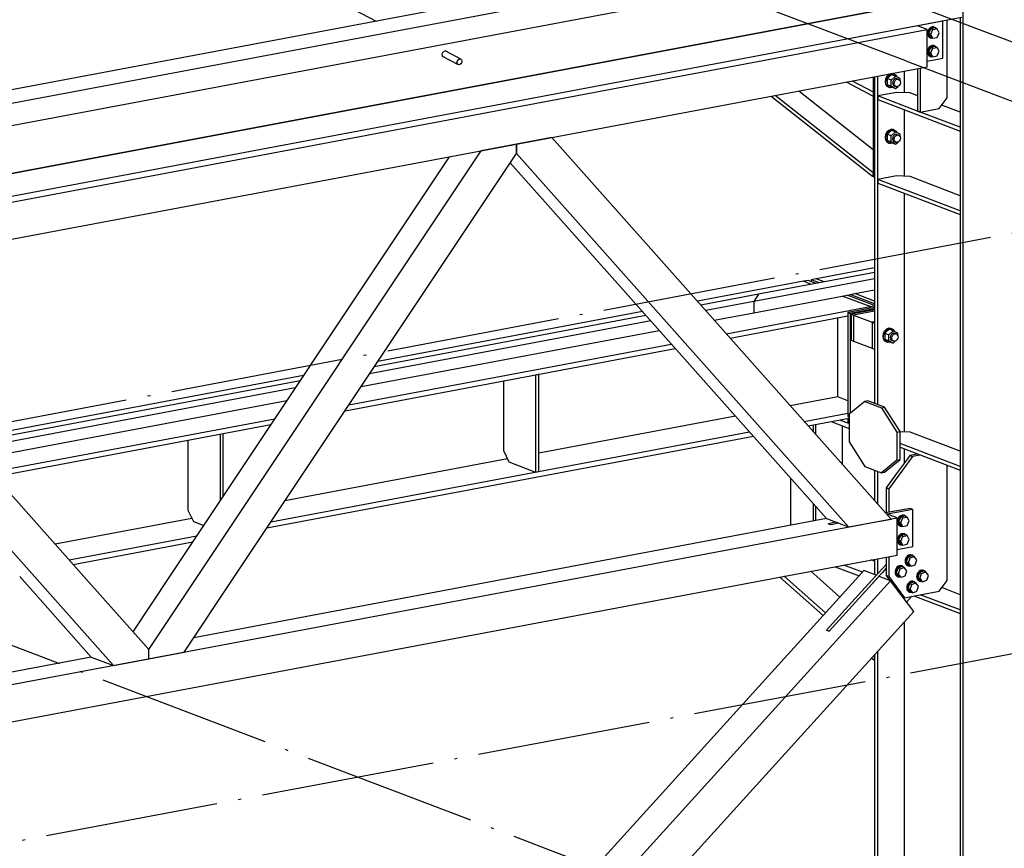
# Paper-space layout 'A0 Advance Steel' of a CAD drawing. Header units: millimetres. Extents: x -21 to 1320, y -7 to 928.
# Tile 50 of 134: x 868 to 902, y 115 to 144. Entities that reach past the tile are written whole.
import ezdxf

# ---------------------------------------------------------------- set-up
doc = ezdxf.new("R2010")
doc.units = ezdxf.units.MM
doc.linetypes.add('ACAD_ISO04W100', pattern=[30, 24, -3, 0, -3])
for name, color, linetype in [('AS_Belki', 145, 'CONTINUOUS'), ('AS_Blachy', 30, 'CONTINUOUS'), ('AS_Siatki', 72, 'CONTINUOUS'), ('AS_Sruby', 9, 'CONTINUOUS')]:
    doc.layers.add(name, color=color, linetype=linetype)

psp = doc.layouts.new('A0 Advance Steel')

# ---------------------------------------------------------------- linework, layer by layer
at = {"layer": 'AS_Belki', "linetype": 'Continuous', "ltscale": 0.25}
for p, q in [((870.863, 148.553), (880.359, 143.545)), ((899.626, 147.175), (854.855, 138.74)), ((854.855, 138.273), (900.605, 146.892)), ((854.855, 137.502), (900.605, 146.122)), ((900.582, 144.46), (854.855, 135.846)), ((900.605, 144.452), (854.855, 135.832)), ((900.659, 124.343), (900.659, 144.537)), ((854.855, 135.062), (900.605, 143.681)), ((900.555, 143.671), (900.555, 124.343)), ((899.412, 143.253), (899.074, 143.382)), ((854.855, 134.859), (899.412, 143.253)), ((897.111, 143.012), (897.092, 143.019)), ((899.412, 141.969), (899.412, 143.253)), ((882.646, 142.385), (882.674, 142.473)), ((882.674, 142.309), (882.646, 142.385)), ((882.668, 142.327), (883.179, 142.057)), ((882.716, 142.301), (882.672, 142.314)), ((882.674, 142.473), (882.744, 142.52)), ((882.739, 142.289), (882.674, 142.309)), ((882.744, 142.52), (882.813, 142.499)), ((883.31, 142.222), (882.748, 142.518)), ((882.792, 142.505), (882.797, 142.493)), ((882.813, 142.499), (882.82, 142.481)), ((854.855, 133.574), (899.412, 141.969)), ((897.591, 141.625), (897.591, 133.104)), ((897.694, 141.645), (897.694, 130.29)), ((898.629, 141.071), (898.629, 141.821)), ((896.614, 141.442), (897.546, 140.95)), ((896.822, 141.481), (897.546, 141.098)), ((898.629, 138.181), (898.629, 140.478)), ((885.212, 139.293), (883.99, 139.063)), ((886.433, 139.523), (885.212, 139.293)), ((885.212, 139.293), (885.212, 138.974)), ((885.212, 138.974), (885.212, 139.293)), ((898.16, 126.331), (886.433, 139.523)), ((874.187, 124.343), (883.99, 139.063)), ((875.469, 124.343), (885.212, 138.974)), ((885.212, 138.974), (896.695, 126.055)), ((882.89, 138.856), (873.226, 124.343)), ((884.994, 138.647), (895.928, 126.347)), ((898.629, 129.343), (898.629, 137.588)), ((897.591, 135.015), (895.569, 134.634)), ((870.26, 124.343), (861.021, 134.736)), ((895.133, 134.552), (891.466, 133.861)), ((895.415, 134.445), (895.133, 134.552)), ((859.8, 134.186), (868.55, 124.343)), ((897.434, 133.676), (896.475, 134.041)), ((889.567, 133.503), (880.421, 131.781)), ((892.464, 132.739), (897.434, 133.676)), ((897.591, 133.519), (896.862, 133.382)), ((892.601, 132.585), (896.67, 133.352)), ((896.316, 130.556), (896.316, 133.285)), ((896.862, 133.382), (897.514, 133.133)), ((896.862, 133.382), (896.862, 132.482)), ((896.862, 132.482), (897.514, 132.234)), ((879.287, 130.077), (890.701, 132.227)), ((879.424, 130.283), (890.564, 132.381)), ((897.591, 132.323), (897.591, 130.329)), ((877.857, 131.297), (866.054, 129.074)), ((896.316, 130.556), (894.679, 130.247)), ((896.67, 130.421), (896.316, 130.556)), ((867.052, 127.952), (876.859, 129.799)), ((892.779, 129.89), (885.982, 128.609)), ((895.163, 129.702), (896.67, 129.986)), ((895.3, 129.548), (896.715, 129.815)), ((896.095, 129.698), (896.715, 129.462)), ((896.4, 129.755), (896.437, 129.741)), ((896.437, 129.741), (896.67, 129.652)), ((867.189, 127.798), (876.722, 129.594)), ((876.724, 126.228), (893.264, 129.344)), ((896.67, 129.652), (896.715, 129.635)), ((876.587, 126.023), (893.401, 129.19)), ((898.629, 128.282), (898.629, 128.75)), ((884.903, 128.406), (877.209, 126.956)), ((897.591, 128.019), (897.591, 126.972)), ((897.694, 127.98), (897.694, 126.855)), ((894.69, 127.74), (894.69, 126.113)), ((873.996, 126.351), (869.267, 125.46)), ((895.929, 126.347), (885.293, 124.343)), ((887.611, 124.343), (898.376, 126.371)), ((895.928, 126.347), (895.929, 126.347)), ((895.929, 126.347), (896.695, 126.055)), ((896.695, 126.055), (898.16, 126.331)), ((898.038, 126.5), (898.014, 126.495)), ((898.376, 126.371), (898.038, 126.5)), ((898.376, 125.086), (898.376, 126.371)), ((896.075, 126.13), (895.983, 126.165)), ((896.358, 126.183), (896.075, 126.13)), ((869.751, 124.915), (874.16, 125.745)), ((869.888, 124.761), (874.023, 125.54)), ((894.43, 124.343), (898.376, 125.086)), ((897.591, 124.869), (897.468, 124.915)), ((897.591, 124.939), (897.591, 124.406)), ((897.694, 124.958), (897.694, 124.436)), ((896.229, 124.682), (897.058, 124.366)), ((897.174, 124.495), (896.534, 124.739)), ((854.855, 116.887), (894.43, 124.343)), ((854.855, 118.172), (887.611, 124.343)), ((868.042, 124.343), (870.517, 121.559)), ((868.55, 124.343), (871.284, 121.267)), ((872.505, 121.817), (870.26, 124.343)), ((873.226, 124.343), (871.955, 122.435)), ((872.505, 121.817), (874.187, 124.343)), ((897.036, 124.343), (873.066, 97.889)), ((873.727, 121.727), (875.469, 124.343)), ((885.293, 124.343), (874.059, 122.227)), ((897.734, 124.343), (896.017, 122.449)), ((897.221, 124.546), (897.036, 124.343)), ((897.647, 124.384), (897.221, 124.546)), ((897.739, 124.349), (897.734, 124.343)), ((897.756, 124.343), (897.739, 124.349)), ((898.142, 124.196), (897.756, 124.343)), ((900.555, 124.343), (900.555, 76.3)), ((900.659, 76.261), (900.659, 124.343)), ((873.987, 97.538), (898.142, 124.196)), ((898.944, 123.13), (898.142, 124.196)), ((896.579, 123.205), (895.925, 122.484)), ((874.79, 96.472), (898.944, 123.13)), ((898.629, 77.034), (898.629, 122.782)), ((896.017, 122.449), (895.925, 122.484)), ((870.517, 121.559), (854.855, 118.609)), ((870.517, 121.559), (871.284, 121.267)), ((870.517, 121.559), (870.517, 121.559)), ((872.505, 121.497), (872.505, 121.817)), ((872.505, 121.497), (873.727, 121.727)), ((897.591, 121.636), (897.591, 77.461)), ((897.694, 121.75), (897.694, 77.39)), ((871.284, 121.267), (872.505, 121.497))]:
    psp.add_line(p, q, dxfattribs=at)
at = {"layer": 'AS_Belki', "linetype": 'Continuous', "ltscale": 0.25, "extrusion": (0.573065, -0.302263, 0.761731)}
psp.add_circle((537.784, -544.577, 463.193), 0.107, dxfattribs=at)
at = {"layer": 'AS_Blachy', "linetype": 'Continuous', "ltscale": 0.25}
for p, q in [((899.947, 143.546), (897.111, 143.012)), ((899.947, 143.546), (899.928, 143.553)), ((899.947, 142.261), (899.947, 143.546)), ((900.1, 140.896), (900.1, 143.586)), ((899.412, 142.161), (899.947, 142.261)), ((899.173, 141.924), (899.173, 140.4)), ((897.546, 141.617), (897.546, 138.169)), ((899.081, 141.906), (899.081, 140.435)), ((894.015, 140.952), (897.524, 138.182)), ((897.543, 138.3), (894.15, 140.977)), ((894.979, 141.133), (897.546, 139.108)), ((898.355, 141.084), (897.7, 140.961)), ((899.081, 140.435), (897.7, 140.961)), ((897.7, 140.961), (897.7, 140.832)), ((898.819, 141.062), (898.355, 141.084)), ((899.081, 140.963), (898.819, 141.062)), ((897.7, 140.832), (900.554, 139.745)), ((899.827, 140.523), (900.1, 140.896)), ((900.555, 140.401), (899.916, 140.644)), ((899.127, 140.417), (899.081, 140.435)), ((899.081, 140.435), (899.173, 140.4)), ((899.173, 140.4), (899.127, 140.417)), ((899.173, 140.4), (899.827, 140.523)), ((900.554, 139.874), (899.173, 140.4)), ((900.555, 139.874), (900.554, 139.874)), ((900.554, 139.874), (900.554, 139.745)), ((900.554, 139.745), (900.555, 139.746)), ((897.543, 138.3), (897.524, 138.182)), ((897.524, 138.182), (897.546, 138.187)), ((897.546, 138.301), (897.543, 138.3)), ((898.355, 138.194), (897.7, 138.07)), ((898.819, 138.172), (898.355, 138.194)), ((897.546, 138.169), (897.591, 138.152)), ((900.554, 136.983), (897.7, 138.07)), ((897.7, 138.07), (897.7, 137.942)), ((897.7, 137.942), (900.554, 136.855)), ((900.555, 137.511), (898.819, 138.172)), ((900.555, 136.984), (900.554, 136.983)), ((900.554, 136.983), (900.554, 136.855)), ((900.554, 136.855), (900.555, 136.855)), ((897.591, 134.855), (893.583, 134.1)), ((897.591, 134.636), (893.421, 133.851)), ((895.296, 134.583), (895.133, 134.552)), ((895.578, 134.476), (895.296, 134.583)), ((895.569, 134.634), (895.405, 134.603)), ((895.687, 134.496), (895.405, 134.603)), ((895.405, 134.603), (895.405, 134.541)), ((895.851, 134.527), (895.569, 134.634)), ((893.583, 134.1), (891.588, 133.724)), ((893.583, 134.1), (893.421, 133.851)), ((896.639, 134.072), (896.911, 134.123)), ((896.911, 134.123), (897.591, 134.251)), ((897.591, 133.864), (896.911, 134.123)), ((893.421, 133.851), (891.755, 133.537)), ((893.421, 133.465), (896.475, 134.041)), ((893.421, 133.851), (893.421, 133.465)), ((896.475, 134.041), (896.639, 134.072)), ((897.591, 133.709), (896.639, 134.072)), ((897.591, 133.771), (896.748, 134.092)), ((892.048, 133.207), (893.421, 133.465)), ((897.591, 133.641), (896.67, 133.468)), ((896.67, 133.468), (896.747, 133.438)), ((896.67, 133.468), (896.67, 129.871)), ((897.591, 133.597), (896.747, 133.438)), ((896.747, 133.438), (896.747, 129.985)), ((897.591, 133.563), (896.785, 133.411)), ((897.434, 133.676), (897.591, 133.705)), ((897.434, 133.611), (897.434, 133.676)), ((889.855, 133.179), (880.133, 131.347)), ((889.689, 133.366), (880.299, 131.597)), ((896.785, 133.411), (896.862, 133.382)), ((896.785, 133.411), (896.785, 132.512)), ((897.591, 133.148), (897.514, 133.133)), ((897.514, 133.133), (897.591, 133.104)), ((897.514, 133.133), (897.514, 132.234)), ((897.591, 133.104), (897.591, 132.323)), ((879.84, 130.907), (890.149, 132.849)), ((896.785, 132.512), (896.862, 132.482)), ((897.514, 132.234), (897.591, 132.205)), ((877.735, 131.114), (866.177, 128.936)), ((884.761, 131.108), (884.761, 128.697)), ((885.873, 131.318), (885.962, 131.334)), ((885.873, 131.318), (885.873, 127.952)), ((885.962, 131.334), (885.982, 131.338)), ((885.982, 127.973), (885.982, 131.338)), ((877.568, 130.864), (866.343, 128.749)), ((866.636, 128.419), (877.275, 130.424)), ((897.252, 130.396), (896.715, 129.959)), ((897.361, 130.417), (897.252, 130.396)), ((897.252, 130.396), (897.827, 130.177)), ((897.936, 130.198), (897.361, 130.417)), ((897.827, 130.177), (897.936, 130.198)), ((897.827, 130.177), (898.364, 129.331)), ((898.473, 129.351), (897.936, 130.198)), ((896.4, 129.755), (896.437, 129.741)), ((896.67, 129.871), (896.715, 129.854)), ((896.67, 129.806), (896.715, 129.815)), ((896.67, 129.806), (896.67, 129.652)), ((896.715, 129.959), (896.715, 128.995)), ((895.468, 129.58), (895.468, 129.359)), ((895.56, 129.256), (895.56, 129.597)), ((896.487, 128.213), (896.487, 129.549)), ((896.67, 129.652), (896.715, 129.661)), ((898.364, 129.331), (898.473, 129.351)), ((898.364, 129.331), (898.364, 128.367)), ((898.473, 128.388), (898.473, 129.351)), ((898.819, 129.334), (898.473, 129.35)), ((900.555, 128.673), (898.819, 129.334)), ((873.855, 129.054), (873.855, 126.642)), ((874.967, 129.263), (875.076, 129.284)), ((874.967, 129.263), (874.967, 126.957)), ((875.076, 127.121), (875.076, 129.284)), ((896.715, 128.995), (897.252, 128.148)), ((884.761, 128.697), (884.953, 128.303)), ((900.554, 128.145), (898.473, 128.938)), ((898.473, 128.81), (900.554, 128.017)), ((898.364, 128.367), (897.827, 127.929)), ((897.936, 127.95), (898.473, 128.388)), ((898.9, 128.491), (898.082, 127.374)), ((898.728, 128.416), (898.355, 127.907)), ((898.364, 128.367), (898.473, 128.388)), ((898.808, 128.527), (898.728, 128.416)), ((899.081, 128.578), (898.808, 128.527)), ((898.808, 128.527), (898.9, 128.491)), ((899.173, 128.543), (898.9, 128.491)), ((884.953, 128.303), (885.873, 127.952)), ((885.873, 127.952), (885.982, 127.973)), ((897.252, 128.148), (897.827, 127.929)), ((900.1, 124.343), (900.1, 128.19)), ((900.555, 128.146), (900.554, 128.145)), ((900.554, 128.145), (900.554, 128.017)), ((900.554, 128.017), (900.555, 128.017)), ((897.827, 127.929), (897.936, 127.95)), ((898.355, 127.907), (897.99, 127.409)), ((897.99, 127.409), (898.082, 127.374)), ((897.99, 127.409), (897.99, 126.543)), ((898.082, 127.374), (898.082, 126.56)), ((873.855, 126.642), (874.046, 126.248)), ((895.468, 126.864), (895.468, 126.26)), ((895.56, 126.277), (895.56, 126.761)), ((898.819, 126.699), (897.974, 126.54)), ((898.911, 126.664), (898.038, 126.5)), ((898.911, 126.664), (898.819, 126.699)), ((898.911, 125.379), (898.911, 126.664)), ((898.038, 126.5), (898.014, 126.495)), ((874.046, 126.248), (874.404, 126.112)), ((896.266, 126.218), (895.983, 126.165)), ((896.358, 126.183), (896.075, 126.13)), ((898.376, 125.279), (898.911, 125.379)), ((897.99, 125.014), (897.99, 124.377)), ((898.082, 125.031), (898.082, 124.343)), ((897.99, 124.762), (897.61, 124.343)), ((897.99, 124.626), (897.853, 124.475)), ((894.32, 124.322), (895.818, 122.999)), ((894.479, 124.343), (894.47, 124.351)), ((895.899, 123.088), (894.479, 124.343)), ((895.386, 124.523), (895.59, 124.343)), ((895.59, 124.343), (896.394, 123.633)), ((897.61, 124.343), (896.579, 123.205)), ((897.734, 124.343), (897.532, 124.121)), ((897.739, 124.349), (897.734, 124.343)), ((897.853, 124.475), (897.739, 124.349)), ((897.99, 124.377), (898.016, 124.343)), ((898.08, 124.343), (897.99, 124.377)), ((898.016, 124.343), (898.119, 124.205)), ((898.082, 124.342), (898.08, 124.343)), ((898.082, 124.343), (898.082, 124.342)), ((898.082, 124.342), (898.628, 123.61)), ((900.1, 124.209), (900.1, 124.343)), ((899.827, 123.836), (900.1, 124.209)), ((900.555, 123.714), (899.916, 123.957)), ((898.565, 123.634), (898.628, 123.61)), ((898.628, 123.61), (899.827, 123.836)), ((898.699, 123.456), (898.882, 123.658)), ((898.947, 123.67), (900.554, 123.058)), ((900.554, 123.187), (899.173, 123.713)), ((900.555, 123.187), (900.554, 123.187)), ((900.554, 123.187), (900.554, 123.058)), ((900.554, 123.058), (900.555, 123.059)), ((895.925, 122.484), (896.017, 122.449)), ((897.489, 121.523), (897.564, 121.456)), ((897.591, 121.594), (897.564, 121.456)), ((897.591, 121.594), (897.57, 121.613)), ((897.564, 121.456), (897.591, 121.461))]:
    psp.add_line(p, q, dxfattribs=at)
at = {"layer": 'AS_Siatki', "color": 20, "linetype": 'ACAD_ISO04W100', "ltscale": 0.25}
for p, q in [((641.77, 87.123), (966.262, 148.257)), ((901.316, 143.215), (889.635, 147.665)), ((898.673, 142.173), (886.992, 146.623)), ((1026.382, 95.575), (901.315, 143.216)), ((901.315, 143.216), (901.316, 143.215)), ((898.672, 142.173), (1023.739, 94.532)), ((898.672, 142.173), (898.673, 142.173)), ((667.312, 77.394), (991.804, 138.528)), ((842.504, 131.591), (967.572, 83.951))]:
    psp.add_line(p, q, dxfattribs=at)
at = {"layer": 'AS_Sruby', "linetype": 'Continuous', "ltscale": 0.25}
for p, q in [((899.533, 143.283), (899.46, 143.12)), ((899.678, 143.31), (899.533, 143.283)), ((899.609, 143.253), (899.533, 143.283)), ((899.668, 143.337), (899.645, 143.346)), ((899.755, 143.281), (899.678, 143.31)), ((899.46, 143.12), (899.533, 142.985)), ((899.536, 143.091), (899.46, 143.12)), ((899.52, 142.966), (899.543, 142.958)), ((899.533, 142.985), (899.609, 142.956)), ((899.536, 143.091), (899.609, 143.253)), ((899.609, 142.956), (899.536, 143.091)), ((899.609, 143.253), (899.755, 143.281)), ((899.609, 142.956), (899.755, 142.983)), ((899.828, 143.146), (899.755, 143.281)), ((899.755, 142.983), (899.828, 143.146)), ((899.533, 142.64), (899.46, 142.478)), ((899.678, 142.668), (899.533, 142.64)), ((899.609, 142.611), (899.533, 142.64)), ((899.536, 142.449), (899.609, 142.611)), ((899.609, 142.611), (899.755, 142.639)), ((899.668, 142.695), (899.645, 142.704)), ((899.755, 142.639), (899.678, 142.668)), ((899.828, 142.503), (899.755, 142.639)), ((899.46, 142.478), (899.533, 142.343)), ((899.536, 142.449), (899.46, 142.478)), ((899.52, 142.324), (899.543, 142.315)), ((899.533, 142.343), (899.609, 142.313)), ((899.609, 142.313), (899.536, 142.449)), ((899.609, 142.313), (899.755, 142.341)), ((899.755, 142.341), (899.828, 142.503)), ((898.181, 141.694), (898.025, 141.559)), ((898.163, 141.506), (898.319, 141.641)), ((898.319, 141.641), (898.181, 141.694)), ((898.258, 141.716), (898.235, 141.725)), ((898.474, 141.565), (898.319, 141.641)), ((898.163, 141.506), (898.025, 141.559)), ((898.025, 141.559), (898.025, 141.347)), ((898.025, 141.347), (898.181, 141.27)), ((898.163, 141.294), (898.025, 141.347)), ((898.081, 141.257), (898.104, 141.248)), ((898.163, 141.294), (898.163, 141.506)), ((898.319, 141.218), (898.163, 141.294)), ((898.181, 141.27), (898.319, 141.218)), ((898.277, 141.303), (898.335, 141.281)), ((898.319, 141.218), (898.402, 141.29)), ((898.418, 141.534), (898.361, 141.556)), ((898.457, 141.338), (898.474, 141.353)), ((898.474, 141.48), (898.474, 141.565)), ((898.474, 141.353), (898.474, 141.372)), ((898.181, 139.767), (898.025, 139.632)), ((898.163, 139.579), (898.025, 139.632)), ((898.025, 139.632), (898.025, 139.42)), ((898.163, 139.579), (898.319, 139.714)), ((898.163, 139.368), (898.163, 139.579)), ((898.319, 139.714), (898.181, 139.767)), ((898.258, 139.789), (898.235, 139.798)), ((898.474, 139.638), (898.319, 139.714)), ((898.418, 139.607), (898.361, 139.629)), ((898.474, 139.553), (898.474, 139.638)), ((898.025, 139.42), (898.181, 139.344)), ((898.163, 139.368), (898.025, 139.42)), ((898.081, 139.33), (898.104, 139.321)), ((898.319, 139.291), (898.163, 139.368)), ((898.181, 139.344), (898.319, 139.291)), ((898.277, 139.376), (898.335, 139.354)), ((898.319, 139.291), (898.402, 139.363)), ((898.457, 139.411), (898.474, 139.426)), ((898.474, 139.426), (898.474, 139.445)), ((898.099, 132.89), (897.943, 132.755)), ((897.943, 132.755), (898.081, 132.702)), ((897.943, 132.755), (897.943, 132.543)), ((898.081, 132.702), (898.237, 132.837)), ((898.237, 132.837), (898.099, 132.89)), ((898.176, 132.912), (898.153, 132.921)), ((898.393, 132.761), (898.237, 132.837)), ((898.336, 132.73), (898.279, 132.752)), ((898.393, 132.676), (898.393, 132.761)), ((897.943, 132.543), (898.099, 132.467)), ((898.081, 132.49), (897.943, 132.543)), ((897.999, 132.453), (898.022, 132.444)), ((898.081, 132.49), (898.081, 132.702)), ((898.237, 132.414), (898.081, 132.49)), ((898.099, 132.467), (898.237, 132.414)), ((898.195, 132.499), (898.253, 132.477)), ((898.237, 132.414), (898.32, 132.486)), ((898.375, 132.534), (898.393, 132.549)), ((898.393, 132.549), (898.393, 132.568)), ((898.496, 126.4), (898.423, 126.238)), ((898.642, 126.428), (898.496, 126.4)), ((898.573, 126.371), (898.496, 126.4)), ((898.5, 126.209), (898.573, 126.371)), ((898.573, 126.371), (898.719, 126.399)), ((898.632, 126.455), (898.609, 126.464)), ((898.719, 126.399), (898.642, 126.428)), ((898.792, 126.264), (898.719, 126.399)), ((898.423, 126.238), (898.496, 126.103)), ((898.5, 126.209), (898.423, 126.238)), ((898.484, 126.084), (898.507, 126.076)), ((898.496, 126.103), (898.573, 126.074)), ((898.573, 126.074), (898.5, 126.209)), ((898.573, 126.074), (898.719, 126.101)), ((898.719, 126.101), (898.792, 126.264)), ((898.496, 125.758), (898.423, 125.596)), ((898.423, 125.596), (898.496, 125.461)), ((898.5, 125.566), (898.423, 125.596)), ((898.642, 125.786), (898.496, 125.758)), ((898.573, 125.729), (898.496, 125.758)), ((898.5, 125.566), (898.573, 125.729)), ((898.573, 125.729), (898.719, 125.756)), ((898.632, 125.813), (898.609, 125.822)), ((898.719, 125.756), (898.642, 125.786)), ((898.792, 125.621), (898.719, 125.756)), ((898.719, 125.459), (898.792, 125.621)), ((898.484, 125.442), (898.507, 125.433)), ((898.496, 125.461), (898.573, 125.431)), ((898.573, 125.431), (898.5, 125.566)), ((898.573, 125.431), (898.719, 125.459)), ((898.741, 125.013), (898.686, 124.843)), ((898.885, 125.063), (898.741, 125.013)), ((898.741, 125.013), (898.818, 124.984)), ((898.763, 124.814), (898.818, 124.984)), ((898.818, 124.984), (898.962, 125.034)), ((898.962, 125.034), (898.885, 125.063)), ((898.911, 125.077), (898.888, 125.085)), ((899.052, 124.915), (898.962, 125.034)), ((898.997, 124.746), (899.052, 124.915)), ((898.396, 124.633), (898.341, 124.463)), ((898.541, 124.683), (898.396, 124.633)), ((898.396, 124.633), (898.473, 124.604)), ((898.418, 124.434), (898.473, 124.604)), ((898.473, 124.604), (898.618, 124.654)), ((898.618, 124.654), (898.541, 124.683)), ((898.567, 124.697), (898.544, 124.705)), ((898.707, 124.535), (898.618, 124.654)), ((898.686, 124.843), (898.775, 124.725)), ((898.686, 124.843), (898.763, 124.814)), ((898.726, 124.72), (898.749, 124.711)), ((898.852, 124.695), (898.763, 124.814)), ((898.775, 124.725), (898.852, 124.695)), ((898.852, 124.695), (898.997, 124.746)), ((898.341, 124.463), (898.431, 124.344)), ((898.341, 124.463), (898.418, 124.434)), ((898.382, 124.34), (898.405, 124.331)), ((898.487, 124.343), (898.418, 124.434)), ((898.431, 124.344), (898.435, 124.343)), ((898.435, 124.343), (898.508, 124.315)), ((898.508, 124.315), (898.487, 124.343)), ((898.508, 124.315), (898.587, 124.343)), ((898.587, 124.343), (898.652, 124.366)), ((898.652, 124.366), (898.707, 124.535)), ((899.098, 124.343), (899.087, 124.31)), ((899.087, 124.31), (899.177, 124.191)), ((899.087, 124.31), (899.164, 124.281)), ((899.142, 124.48), (899.098, 124.343)), ((899.287, 124.53), (899.142, 124.48)), ((899.142, 124.48), (899.219, 124.451)), ((899.164, 124.281), (899.184, 124.343)), ((899.253, 124.162), (899.164, 124.281)), ((899.184, 124.343), (899.219, 124.451)), ((899.219, 124.451), (899.364, 124.501)), ((899.364, 124.501), (899.287, 124.53)), ((899.313, 124.544), (899.29, 124.552)), ((899.453, 124.382), (899.364, 124.501)), ((899.398, 124.213), (899.44, 124.343)), ((899.44, 124.343), (899.453, 124.382)), ((898.798, 124.1), (898.743, 123.93)), ((898.743, 123.93), (898.832, 123.811)), ((898.743, 123.93), (898.819, 123.901)), ((898.942, 124.15), (898.798, 124.1)), ((898.798, 124.1), (898.874, 124.07)), ((898.819, 123.901), (898.874, 124.07)), ((898.909, 123.782), (898.819, 123.901)), ((898.874, 124.07), (899.019, 124.121)), ((899.019, 124.121), (898.942, 124.15)), ((898.968, 124.164), (898.945, 124.172)), ((899.108, 124.002), (899.019, 124.121)), ((899.053, 123.833), (899.108, 124.002)), ((899.128, 124.187), (899.151, 124.178)), ((899.177, 124.191), (899.253, 124.162)), ((899.253, 124.162), (899.398, 124.213)), ((898.783, 123.807), (898.806, 123.798)), ((898.832, 123.811), (898.909, 123.782)), ((898.909, 123.782), (899.053, 123.833))]:
    psp.add_line(p, q, dxfattribs=at)
at = {"layer": 'AS_Sruby', "linetype": 'Continuous', "ltscale": 0.25, "extrusion": (0.575254, -0.219126, 0.788078)}
for centre in [(451.94, -621.946, 485.808), (450.139, -622.487, 486.23), (443.684, -624.356, 487.69)]:
    psp.add_circle(centre, 0.133, dxfattribs=at)
for centre, radius, start, end in [((454.003, -622.344, 486.119), 0.2, 3.297, 183.297), ((453.403, -622.524, 486.26), 0.2, 3.297, 183.297), ((451.94, -621.762, 485.664), 0.247, 3.297, 183.297), ((451.94, -621.898, 485.77), 0.133, 3.297, 183.297), ((450.139, -622.302, 486.086), 0.247, 3.297, 183.297), ((450.139, -622.438, 486.193), 0.133, 3.297, 183.297), ((443.684, -624.171, 487.546), 0.247, 3.297, 183.297), ((443.684, -624.307, 487.652), 0.133, 3.297, 183.297), ((437.858, -626.317, 489.222), 0.2, 3.297, 183.297), ((437.258, -626.497, 489.363), 0.2, 3.297, 183.297), ((436.67, -626.894, 489.673), 0.2, 356.1347, 176.1347), ((436.192, -626.746, 489.558), 0.2, 356.1347, 173.7568), ((436.314, -627.339, 490.021), 0.2, 356.1347, 114.579), ((436.192, -626.746, 489.558), 0.2, 173.7568, 176.1347), ((436.314, -627.339, 490.021), 0.2, 114.579, 176.1347), ((435.836, -627.192, 489.906), 0.2, 356.1347, 176.1347)]:
    psp.add_arc(centre, radius, start, end, dxfattribs=at)
at = {"layer": 'AS_Sruby', "linetype": 'Continuous', "ltscale": 0.25, "extrusion": (-0.575254, 0.219126, -0.788078)}
for centre, radius, start, end in [((-454.003, -622.363, -486.134), 0.2, 332.9896, 206.7378), ((-453.403, -622.543, -486.275), 0.2, 332.9895, 206.7378), ((-451.94, -621.781, -485.679), 0.247, 323.3524, 218.0595), ((-450.139, -622.322, -486.102), 0.247, 323.3524, 218.0595), ((-443.684, -624.191, -487.562), 0.247, 323.3524, 218.0595), ((-437.858, -626.336, -489.237), 0.2, 332.9895, 206.7377), ((-437.258, -626.516, -489.378), 0.2, 332.9896, 206.7378), ((-436.67, -626.913, -489.688), 0.2, 333.2995, 207.0233), ((-436.192, -626.766, -489.573), 0.2, 12.1376, 207.0235), ((-436.314, -627.358, -490.036), 0.2, 68.0118, 207.0233), ((-436.192, -626.766, -489.573), 0.2, 333.2994, 12.1376), ((-436.314, -627.358, -490.036), 0.2, 333.2995, 68.0118), ((-435.836, -627.211, -489.921), 0.2, 333.2994, 207.0234)]:
    psp.add_arc(centre, radius, start, end, dxfattribs=at)

doc.saveas('drawing.dxf')
